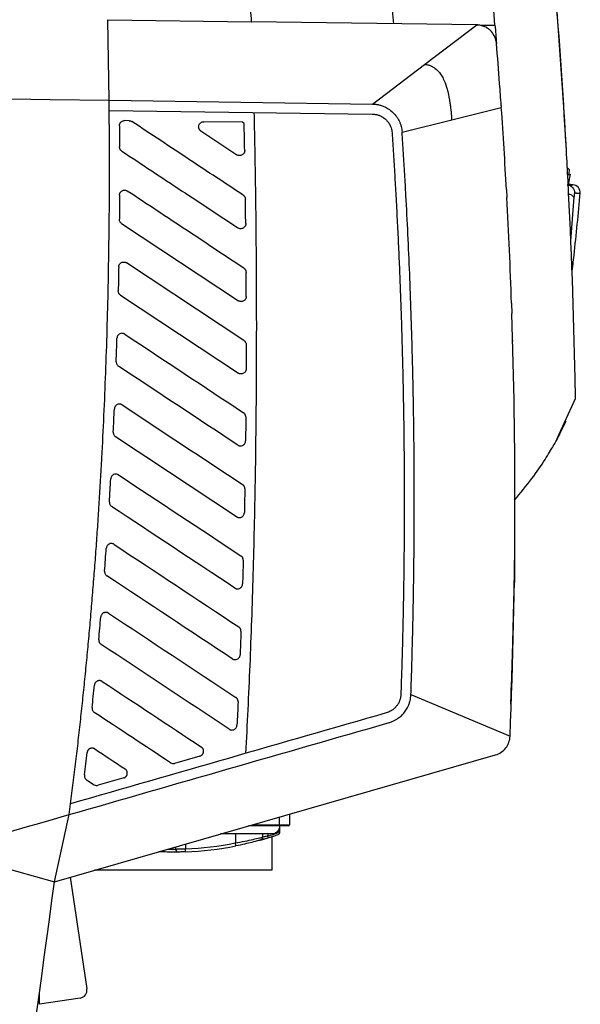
# Model space of a CAD drawing. Header units: millimetres. Extents: x 156922 to 157823, y 112322 to 113312.
# Tile 54 of 123: x 157277 to 157333, y 112747 to 112845. Entities that reach past the tile are written whole.
import ezdxf

# ---------------------------------------------------------------- set-up
doc = ezdxf.new("R2010")
doc.units = ezdxf.units.MM

msp = doc.modelspace()

# ---------------------------------------------------------------- linework, layer by layer
at = {"color": 7, "linetype": 'Continuous', "lineweight": 25}
for p, q in [((157286.242, 112837.003), (157286.1, 112845.006)), ((157286.1, 112845.006), (157300.391, 112844.802)), ((157322.758, 112844.484), (157300.391, 112844.802)), ((157317.578, 112840.558), (157322.758, 112844.484)), ((157312.398, 112836.631), (157317.578, 112840.558)), ((157286.253, 112836.002), (157286.242, 112837.003)), ((157286.242, 112837.003), (157312.398, 112836.631)), ((157320.278, 112835.052), (157325.205, 112836.274)), ((157286.253, 112836.002), (157312.383, 112835.631)), ((157288.234, 112834.974), (157287.772, 112834.981)), ((157299.495, 112834.814), (157295.643, 112834.869)), ((157299.656, 112834.707), (157299.495, 112834.814)), ((157315.348, 112833.83), (157320.278, 112835.052)), ((157295.36, 112833.952), (157298.933, 112831.589)), ((157331.666, 112832.077), (157331.636, 112832.622)), ((157331.934, 112830.117), (157331.763, 112830.307)), ((157331.871, 112828.65), (157332.092, 112829.678)), ((157331.901, 112829.627), (157332.067, 112829.583)), ((157332.319, 112828.613), (157331.829, 112828.659)), ((157325.713, 112828.128), (157325.755, 112827.351)), ((157332.42, 112827.372), (157332.092, 112823.057)), ((157287.481, 112824.776), (157299.086, 112817.1)), ((157299.64, 112813.136), (157287.97, 112820.856)), ((157287.371, 112817.655), (157299.081, 112809.909)), ((157326.219, 112816.86), (157326.254, 112815.834)), ((157326.372, 112813.109), (157326.245, 112813.109)), ((157332.539, 112809.391), (157332.531, 112809.735)), ((157330.749, 112803.402), (157332.578, 112807.373)), ((157332.578, 112807.373), (157332.578, 112807.373)), ((157326.493, 112789.205), (157326.488, 112788.915)), ((157326.5, 112789.114), (157326.492, 112789.114)), ((157316.223, 112777.976), (157326.073, 112773.834)), ((157280.81, 112759.393), (157324.627, 112771.994)), ((157295.269, 112771.876), (157292.743, 112771.149)), ((157284.005, 112769.525), (157284.749, 112769.033)), ((157287.689, 112769.696), (157285.163, 112768.969)), ((157282.275, 112766.058), (157282.416, 112767.139)), ((157280.81, 112759.393), (157282.275, 112766.058)), ((157303.158, 112765.038), (157303.158, 112765.82)), ((157304.158, 112766.108), (157304.158, 112765.038)), ((157303.158, 112764.938), (157300.092, 112764.938)), ((157300.44, 112765.038), (157303.158, 112765.038)), ((157303.158, 112764.938), (157303.158, 112765.038)), ((157303.158, 112765.038), (157304.158, 112765.038)), ((157304.058, 112764.938), (157303.158, 112764.938)), ((157303.216, 112764.284), (157303.216, 112764.938)), ((157298.784, 112764.138), (157298.784, 112763.245)), ((157301.49, 112764.138), (157301.49, 112763.82)), ((157302.008, 112764.138), (157302.008, 112763.968)), ((157302.408, 112763.871), (157302.408, 112760.536)), ((157303.121, 112764.284), (157303.121, 112764.576)), ((157303.121, 112764.284), (157303.216, 112764.284)), ((157293.832, 112763.138), (157293.832, 112762.662)), ((157298.842, 112762.95), (157298.784, 112763.245)), ((157300.92, 112763.433), (157300.92, 112763.434)), ((157300.92, 112763.433), (157300.92, 112763.433)), ((157269.728, 112762.449), (157280.81, 112759.393)), ((157292.833, 112762.851), (157292.833, 112762.643)), ((157293.843, 112762.363), (157293.832, 112762.662)), ((157302.408, 112760.536), (157284.786, 112760.536)), ((157282.384, 112759.846), (157284.036, 112748.75)), ((157279.334, 112747.241), (157279.334, 112748.413)), ((157283.363, 112747.841), (157279.334, 112747.241))]:
    msp.add_line(p, q, dxfattribs=at)
at = {"color": 7, "linetype": 'Continuous', "lineweight": 25, "flags": 128}
for points in [[(157274.562, 112837.169), (157280.402, 112837.086), (157286.242, 112837.003)], [(157303.121, 112764.284), (157303.128, 112764.25), (157303.131, 112764.218), (157303.131, 112764.187), (157303.127, 112764.16), (157303.12, 112764.136), (157303.11, 112764.117), (157303.097, 112764.103), (157303.081, 112764.094)]]:
    msp.add_lwpolyline(points, dxfattribs=at)
at = {"color": 7, "linetype": 'Continuous', "lineweight": 25}
for centre, radius, start, end in [((157332.248, 112827.817), 0.8, 354.62947, 84.72523), ((157331.9, 112827.031), 0.622, 33.2472, 90.5125), ((157302.408, 112764.938), 0.8, 314.30803, 359.99907), ((157304.058, 112765.038), 0.1, 270, 0), ((157292.596, 112794.521), 32.182, 286.6066, 289.01479), ((157292.701, 112794.521), 31.982, 286.91058, 289.01479), ((157303.016, 112764.284), 0.2, 289.01479, 0), ((157292.596, 112794.521), 31.882, 272.22141, 281.19144), ((157292.596, 112794.521), 32.182, 272.22141, 281.19144), ((157301.193, 112763.816), 0.297, 285.91074, 0.71984), ((157293.133, 112762.643), 0.3, 179.97518, 270.93715), ((157283.245, 112748.632), 0.8, 278.4678, 8.4678)]:
    msp.add_arc(centre, radius, start, end, dxfattribs=at)
for points, knots in [([(157300.391, 112844.802), (157300.34, 112845.619), (157300.241, 112847.236), (157300.08, 112849.633), (157299.915, 112851.976), (157299.744, 112854.265), (157299.569, 112856.5), (157299.39, 112858.681), (157299.208, 112860.808), (157299.023, 112862.882), (157298.837, 112864.901), (157298.649, 112866.866), (157298.46, 112868.778), (157298.27, 112870.636), (157298.08, 112872.44), (157297.891, 112874.191), (157297.703, 112875.888), (157297.517, 112877.531), (157297.332, 112879.12), (157297.149, 112880.656), (157296.97, 112882.138), (157296.793, 112883.567), (157296.62, 112884.943), (157296.45, 112886.265), (157296.285, 112887.533), (157296.124, 112888.749), (157295.968, 112889.911), (157295.817, 112891.019), (157295.672, 112892.075), (157295.532, 112893.077), (157295.398, 112894.026), (157295.27, 112894.922), (157295.149, 112895.765), (157295.034, 112896.554), (157294.926, 112897.291), (157294.825, 112897.975), (157294.76, 112898.413), (157294.729, 112898.623)], [0, 0, 0, 0, 0.045365, 0.089743, 0.133132, 0.175533, 0.216947, 0.257372, 0.29681, 0.335259, 0.372721, 0.409195, 0.444682, 0.47918, 0.512691, 0.545214, 0.576749, 0.607297, 0.636856, 0.665428, 0.693012, 0.719608, 0.745216, 0.769837, 0.793469, 0.816114, 0.83777, 0.858439, 0.87812, 0.896813, 0.914518, 0.931235, 0.946964, 0.961705, 0.975458, 0.988223, 1, 1, 1, 1]), ([(157331.636, 112832.622), (157331.324, 112837.837), (157330.93, 112844.439), (157330.274, 112851.02), (157330.135, 112852.404)], [0, 0, 0, 0, 0.789708, 1, 1, 1, 1]), ([(157324.724, 112842.648), (157324.72, 112842.689), (157324.711, 112842.771), (157324.689, 112842.894), (157324.659, 112843.017), (157324.62, 112843.138), (157324.564, 112843.285), (157324.428, 112843.566), (157324.226, 112843.833), (157323.96, 112844.068), (157323.777, 112844.196), (157323.569, 112844.304), (157323.376, 112844.38), (157323.174, 112844.436), (157322.967, 112844.474), (157322.828, 112844.481), (157322.758, 112844.484)], [0, 0, 0, 0, 0.0443772, 0.0887692, 0.1331881, 0.1776346, 0.2221008, 0.2959955, 0.4991926, 0.5560466, 0.6541059, 0.722558, 0.7909921, 0.861014, 0.9306341, 1, 1, 1, 1]), ([(157317.578, 112840.558), (157317.604, 112840.557), (157317.699, 112840.554), (157317.84, 112840.535), (157317.997, 112840.496), (157318.173, 112840.436), (157318.383, 112840.337), (157318.767, 112840.08), (157319.141, 112839.675), (157319.512, 112839.035), (157319.724, 112838.452), (157319.944, 112837.649), (157320.065, 112836.977), (157320.158, 112836.311), (157320.206, 112835.895), (157320.247, 112835.475), (157320.268, 112835.193), (157320.278, 112835.052)], [0, 0, 0, 0, 0.011469, 0.041933, 0.06274, 0.082845, 0.123702, 0.164565, 0.287628, 0.366895, 0.501449, 0.571908, 0.750532, 0.812952, 0.875394, 0.937734, 1, 1, 1, 1]), ([(157312.398, 112836.631), (157312.452, 112836.629), (157312.561, 112836.626), (157312.723, 112836.61), (157312.885, 112836.585), (157313.045, 112836.552), (157313.203, 112836.51), (157313.369, 112836.457), (157313.588, 112836.371), (157313.921, 112836.204), (157314.335, 112835.911), (157314.684, 112835.543), (157314.909, 112835.215), (157315.053, 112834.953), (157315.166, 112834.695), (157315.257, 112834.413), (157315.321, 112834.125), (157315.339, 112833.928), (157315.348, 112833.83)], [0, 0, 0, 0, 0.036552, 0.073106, 0.109669, 0.146244, 0.18283, 0.219424, 0.263353, 0.341109, 0.469036, 0.601344, 0.679295, 0.735762, 0.801882, 0.867973, 0.934009, 1, 1, 1, 1]), ([(157325.193, 112836.449), (157325.195, 112836.42), (157325.199, 112836.362), (157325.203, 112836.303), (157325.205, 112836.274)], [0, 0, 0, 0, 0.4957898, 1, 1, 1, 1]), ([(157282.416, 112767.139), (157282.505, 112767.835), (157282.684, 112769.23), (157282.938, 112771.326), (157283.184, 112773.431), (157283.421, 112775.544), (157283.648, 112777.664), (157283.866, 112779.792), (157284.074, 112781.928), (157284.273, 112784.071), (157284.462, 112786.223), (157284.642, 112788.382), (157284.813, 112790.549), (157284.974, 112792.724), (157285.126, 112794.906), (157285.268, 112797.097), (157285.401, 112799.295), (157285.562, 112802.162), (157285.738, 112805.707), (157285.912, 112809.939), (157286.054, 112814.203), (157286.161, 112818.5), (157286.236, 112822.829), (157286.276, 112827.191), (157286.286, 112831.586), (157286.264, 112834.527), (157286.253, 112836.002)], [0, 0, 0, 0, 0.030506, 0.061107, 0.091805, 0.122599, 0.153491, 0.184481, 0.21557, 0.246758, 0.278047, 0.309437, 0.340929, 0.372523, 0.404219, 0.43602, 0.467925, 0.499934, 0.560836, 0.622189, 0.683997, 0.746264, 0.808994, 0.872191, 0.935858, 1, 1, 1, 1]), ([(157300.633, 112835.798), (157300.655, 112834.738), (157300.7, 112832.616), (157300.754, 112829.433), (157300.798, 112826.249), (157300.831, 112823.063), (157300.865, 112818.262), (157300.874, 112811.893), (157300.826, 112805.004), (157300.745, 112799.231), (157300.652, 112794.551), (157300.534, 112789.938), (157300.39, 112785.392), (157300.22, 112780.914), (157300.026, 112776.503), (157299.874, 112773.585), (157299.798, 112772.137)], [0, 0, 0, 0, 0.04997, 0.09996, 0.14997, 0.2, 0.250052, 0.376132, 0.500036, 0.574601, 0.648114, 0.720579, 0.791997, 0.862371, 0.931705, 1, 1, 1, 1]), ([(157312.383, 112835.631), (157312.433, 112835.629), (157312.533, 112835.626), (157312.68, 112835.607), (157312.825, 112835.578), (157312.968, 112835.538), (157313.175, 112835.464), (157313.436, 112835.331), (157313.726, 112835.106), (157313.973, 112834.83), (157314.145, 112834.543), (157314.256, 112834.269), (157314.324, 112834.02), (157314.342, 112833.849), (157314.351, 112833.764)], [0, 0, 0, 0, 0.050286, 0.100065, 0.149609, 0.199188, 0.249077, 0.370946, 0.492834, 0.616712, 0.741327, 0.828036, 0.913783, 1, 1, 1, 1]), ([(157287.265, 112834.477), (157287.266, 112834.5), (157287.268, 112834.544), (157287.281, 112834.61), (157287.307, 112834.683), (157287.349, 112834.76), (157287.412, 112834.836), (157287.488, 112834.899), (157287.576, 112834.945), (157287.672, 112834.976), (157287.739, 112834.979), (157287.772, 112834.981)], [0, 0, 0, 0, 0.083777, 0.167644, 0.253186, 0.374724, 0.499974, 0.622357, 0.746847, 0.873003, 1, 1, 1, 1]), ([(157288.234, 112834.974), (157288.258, 112834.973), (157288.305, 112834.97), (157288.375, 112834.954), (157288.441, 112834.929), (157288.482, 112834.904), (157288.503, 112834.891)], [0, 0, 0, 0, 0.2526531, 0.5000592, 0.7474352, 1, 1, 1, 1]), ([(157299.56, 112827.577), (157297.783, 112828.752), (157294.098, 112831.19), (157290.412, 112833.628), (157288.503, 112834.891)], [0, 0, 0, 0, 0.48195, 1, 1, 1, 1]), ([(157295.36, 112833.952), (157295.346, 112833.962), (157295.317, 112833.982), (157295.277, 112834.019), (157295.236, 112834.066), (157295.197, 112834.127), (157295.153, 112834.224), (157295.127, 112834.358), (157295.151, 112834.519), (157295.222, 112834.665), (157295.338, 112834.779), (157295.482, 112834.857), (157295.59, 112834.865), (157295.643, 112834.869)], [0, 0, 0, 0, 0.041381, 0.083051, 0.125548, 0.187785, 0.250777, 0.375372, 0.500325, 0.624507, 0.750099, 0.874682, 1, 1, 1, 1]), ([(157314.351, 112833.764), (157314.396, 112833.071), (157314.487, 112831.685), (157314.613, 112829.605), (157314.691, 112828.218), (157314.73, 112827.525)], [0, 0, 0, 0, 0.333335, 0.666667, 1, 1, 1, 1]), ([(157315.728, 112827.58), (157315.689, 112828.274), (157315.611, 112829.664), (157315.485, 112831.747), (157315.394, 112833.136), (157315.349, 112833.83)], [0, 0, 0, 0, 0.333344, 0.666676, 1, 1, 1, 1]), ([(157287.501, 112831.957), (157287.484, 112831.969), (157287.451, 112831.993), (157287.407, 112832.036), (157287.368, 112832.084), (157287.325, 112832.153), (157287.285, 112832.25), (157287.279, 112832.331), (157287.276, 112832.373)], [0, 0, 0, 0, 0.125164, 0.249019, 0.373484, 0.500454, 0.750053, 1, 1, 1, 1]), ([(157287.501, 112831.957), (157289.482, 112830.647), (157293.327, 112828.103), (157297.172, 112825.559), (157299.036, 112824.326)], [0, 0, 0, 0, 0.515258, 1, 1, 1, 1]), ([(157299.709, 112832.015), (157299.709, 112831.992), (157299.71, 112831.946), (157299.698, 112831.879), (157299.676, 112831.813), (157299.634, 112831.733), (157299.561, 112831.644), (157299.45, 112831.566), (157299.324, 112831.514), (157299.189, 112831.498), (157299.051, 112831.517), (157298.972, 112831.565), (157298.933, 112831.589)], [0, 0, 0, 0, 0.06348, 0.125814, 0.188566, 0.253268, 0.37495, 0.500372, 0.625294, 0.747419, 0.874269, 1, 1, 1, 1]), ([(157332.067, 112829.583), (157332.044, 112829.587), (157332.021, 112829.591), (157331.814, 112829.596), (157331.8, 112829.597)], [0, 0, 0, 0, 0.936156, 1, 1, 1, 1]), ([(157331.756, 112828.61), (157331.959, 112828.591), (157332.154, 112828.491), (157332.42, 112828.181), (157332.491, 112827.974), (157332.48, 112827.77)], [0, 0, 0, 0, 0.5, 0.5, 1, 1, 1, 1]), ([(157331.85, 112828.61), (157331.983, 112828.611), (157332.252, 112828.613), (157332.298, 112828.613), (157332.321, 112828.613)], [0, 0, 0, 0, 0.4959583, 1, 1, 1, 1]), ([(157287.273, 112827.576), (157287.274, 112827.599), (157287.276, 112827.645), (157287.29, 112827.712), (157287.313, 112827.775), (157287.355, 112827.854), (157287.426, 112827.941), (157287.535, 112828.019), (157287.661, 112828.069), (157287.782, 112828.078), (157287.885, 112828.063), (157287.971, 112828.036), (157288.023, 112828.006), (157288.049, 112827.991)], [0, 0, 0, 0, 0.064364, 0.127063, 0.189302, 0.252312, 0.374828, 0.499972, 0.625123, 0.749248, 0.832727, 0.915471, 1, 1, 1, 1]), ([(157299.627, 112820.326), (157297.745, 112821.572), (157293.886, 112824.127), (157290.026, 112826.682), (157288.049, 112827.991)], [0, 0, 0, 0, 0.487691, 1, 1, 1, 1]), ([(157299.56, 112827.577), (157299.576, 112827.566), (157299.609, 112827.542), (157299.653, 112827.5), (157299.691, 112827.452), (157299.734, 112827.384), (157299.774, 112827.288), (157299.781, 112827.207), (157299.784, 112827.167)], [0, 0, 0, 0, 0.1251535, 0.2490293, 0.3735096, 0.5004498, 0.7500498, 1, 1, 1, 1]), ([(157314.73, 112827.525), (157314.772, 112826.732), (157314.857, 112825.145), (157314.972, 112822.765), (157315.076, 112820.384), (157315.171, 112818.002), (157315.226, 112816.414), (157315.253, 112815.62)], [0, 0, 0, 0, 0.2, 0.399997, 0.599993, 0.799993, 1, 1, 1, 1]), ([(157316.558, 112796.262), (157316.559, 112797.002), (157316.56, 112798.485), (157316.55, 112800.712), (157316.531, 112802.944), (157316.503, 112805.182), (157316.466, 112807.425), (157316.42, 112809.674), (157316.351, 112812.489), (157316.25, 112815.862), (157316.104, 112819.785), (157315.934, 112823.689), (157315.797, 112826.285), (157315.728, 112827.58)], [0, 0, 0, 0, 0.070896, 0.141967, 0.213215, 0.284641, 0.356245, 0.42803, 0.499996, 0.625848, 0.751129, 0.875844, 1, 1, 1, 1]), ([(157332.232, 112819.859), (157332.298, 112820.442), (157332.6, 112823.088), (157332.853, 112825.744), (157333.051, 112827.815)], [0, 0, 0, 0, 0.220358, 1, 1, 1, 1]), ([(157332.48, 112827.77), (157332.478, 112827.769), (157332.474, 112827.768), (157332.468, 112827.755), (157332.463, 112827.735), (157332.457, 112827.706), (157332.447, 112827.651), (157332.435, 112827.545), (157332.425, 112827.431), (157332.42, 112827.372)], [0, 0, 0, 0, 0.108207, 0.210995, 0.309737, 0.405983, 0.501403, 0.740869, 1, 1, 1, 1]), ([(157333.044, 112827.742), (157333.043, 112827.742), (157333.042, 112827.742), (157333.029, 112827.743), (157333.007, 112827.744), (157332.975, 112827.745), (157332.933, 112827.748), (157332.882, 112827.75), (157332.821, 112827.753), (157332.751, 112827.757), (157332.67, 112827.761), (157332.58, 112827.765), (157332.513, 112827.768), (157332.48, 112827.77)], [0, 0, 0, 0, 0.082446, 0.166585, 0.25241, 0.339918, 0.429119, 0.520017, 0.612614, 0.706911, 0.802908, 0.900605, 1, 1, 1, 1]), ([(157287.481, 112824.776), (157287.464, 112824.788), (157287.43, 112824.812), (157287.386, 112824.856), (157287.347, 112824.905), (157287.304, 112824.975), (157287.264, 112825.073), (157287.259, 112825.156), (157287.257, 112825.198)], [0, 0, 0, 0, 0.125183, 0.249012, 0.37346, 0.500467, 0.750074, 1, 1, 1, 1]), ([(157299.812, 112824.749), (157299.813, 112824.726), (157299.813, 112824.68), (157299.801, 112824.613), (157299.778, 112824.548), (157299.736, 112824.468), (157299.663, 112824.38), (157299.552, 112824.302), (157299.426, 112824.251), (157299.291, 112824.236), (157299.154, 112824.255), (157299.076, 112824.303), (157299.036, 112824.326)], [0, 0, 0, 0, 0.063451, 0.12577, 0.188512, 0.253202, 0.374889, 0.500327, 0.62527, 0.747449, 0.874312, 1, 1, 1, 1]), ([(157287.194, 112820.448), (157287.194, 112820.47), (157287.195, 112820.514), (157287.209, 112820.58), (157287.233, 112820.643), (157287.276, 112820.722), (157287.349, 112820.808), (157287.46, 112820.885), (157287.584, 112820.934), (157287.717, 112820.945), (157287.851, 112820.923), (157287.93, 112820.879), (157287.97, 112820.856)], [0, 0, 0, 0, 0.062361, 0.124163, 0.186929, 0.252113, 0.375532, 0.501396, 0.625439, 0.747122, 0.872117, 1, 1, 1, 1]), ([(157299.627, 112820.326), (157299.644, 112820.314), (157299.677, 112820.29), (157299.721, 112820.248), (157299.759, 112820.2), (157299.802, 112820.13), (157299.842, 112820.034), (157299.848, 112819.952), (157299.851, 112819.912)], [0, 0, 0, 0, 0.124905, 0.248619, 0.373067, 0.50014, 0.749968, 1, 1, 1, 1]), ([(157287.371, 112817.655), (157287.354, 112817.667), (157287.32, 112817.691), (157287.275, 112817.736), (157287.236, 112817.785), (157287.193, 112817.857), (157287.153, 112817.957), (157287.149, 112818.041), (157287.147, 112818.083)], [0, 0, 0, 0, 0.125239, 0.249098, 0.373599, 0.500736, 0.750444, 1, 1, 1, 1]), ([(157299.862, 112817.518), (157299.862, 112817.496), (157299.862, 112817.451), (157299.849, 112817.385), (157299.826, 112817.32), (157299.783, 112817.24), (157299.711, 112817.152), (157299.601, 112817.074), (157299.475, 112817.023), (157299.341, 112817.01), (157299.206, 112817.032), (157299.126, 112817.077), (157299.086, 112817.1)], [0, 0, 0, 0, 0.062398, 0.124197, 0.186956, 0.252163, 0.375551, 0.501418, 0.625453, 0.747077, 0.872074, 1, 1, 1, 1]), ([(157315.253, 112815.62), (157315.279, 112814.814), (157315.33, 112813.202), (157315.394, 112810.783), (157315.448, 112808.363), (157315.492, 112805.944), (157315.525, 112803.524), (157315.547, 112801.104), (157315.559, 112798.684), (157315.558, 112797.07), (157315.558, 112796.263)], [0, 0, 0, 0, 0.124998, 0.249992, 0.374985, 0.499977, 0.624973, 0.749973, 0.874982, 1, 1, 1, 1]), ([(157287.799, 112813.775), (157287.786, 112813.783), (157287.745, 112813.809), (157287.65, 112813.847), (157287.49, 112813.869), (157287.309, 112813.823), (157287.166, 112813.718), (157287.081, 112813.603), (157287.034, 112813.485), (157287.027, 112813.408), (157287.024, 112813.373)], [0, 0, 0, 0, 0.045429, 0.137542, 0.286493, 0.498617, 0.647288, 0.782096, 0.899787, 1, 1, 1, 1]), ([(157286.947, 112811.028), (157286.96, 112811.421), (157286.987, 112812.203), (157287.012, 112812.984), (157287.024, 112813.373)], [0, 0, 0, 0, 0.5023669, 1, 1, 1, 1]), ([(157299.64, 112813.136), (157299.657, 112813.124), (157299.691, 112813.1), (157299.735, 112813.057), (157299.773, 112813.009), (157299.817, 112812.939), (157299.856, 112812.842), (157299.862, 112812.759), (157299.865, 112812.718)], [0, 0, 0, 0, 0.12517, 0.249013, 0.373471, 0.500459, 0.750063, 1, 1, 1, 1]), ([(157299.865, 112812.718), (157299.864, 112812.319), (157299.862, 112811.521), (157299.858, 112810.723), (157299.857, 112810.324)], [0, 0, 0, 0, 0.499825, 1, 1, 1, 1]), ([(157286.947, 112811.028), (157286.947, 112811.022), (157286.946, 112810.978), (157286.956, 112810.894), (157286.997, 112810.781), (157287.067, 112810.674), (157287.136, 112810.621), (157287.171, 112810.594)], [0, 0, 0, 0, 0.037569, 0.259111, 0.493353, 0.740313, 1, 1, 1, 1]), ([(157299.857, 112810.324), (157299.856, 112810.301), (157299.854, 112810.255), (157299.84, 112810.188), (157299.817, 112810.125), (157299.776, 112810.046), (157299.705, 112809.959), (157299.594, 112809.882), (157299.468, 112809.833), (157299.335, 112809.82), (157299.2, 112809.842), (157299.121, 112809.887), (157299.081, 112809.909)], [0, 0, 0, 0, 0.064784, 0.127677, 0.189873, 0.252604, 0.374377, 0.50031, 0.625718, 0.747904, 0.872209, 1, 1, 1, 1]), ([(157332.578, 112807.373), (157332.578, 112807.373), (157332.575, 112807.558), (157332.562, 112808.255), (157332.552, 112808.768), (157332.539, 112809.373)], [0, 0, 0, 0, 0.5, 0.5, 1, 1, 1, 1]), ([(157286.654, 112804.035), (157286.673, 112804.426), (157286.71, 112805.201), (157286.745, 112805.975), (157286.762, 112806.359)], [0, 0, 0, 0, 0.504658, 1, 1, 1, 1]), ([(157287.537, 112806.754), (157287.521, 112806.764), (157287.477, 112806.792), (157287.379, 112806.829), (157287.222, 112806.847), (157287.047, 112806.802), (157286.906, 112806.7), (157286.821, 112806.586), (157286.774, 112806.47), (157286.766, 112806.394), (157286.762, 112806.359)], [0, 0, 0, 0, 0.053612, 0.149525, 0.296416, 0.498748, 0.648441, 0.78345, 0.900687, 1, 1, 1, 1]), ([(157299.823, 112805.548), (157299.822, 112805.57), (157299.821, 112805.614), (157299.808, 112805.68), (157299.786, 112805.746), (157299.754, 112805.81), (157299.712, 112805.87), (157299.66, 112805.925), (157299.619, 112805.955), (157299.598, 112805.97)], [0, 0, 0, 0, 0.131069, 0.26606, 0.404978, 0.547827, 0.694612, 0.845335, 1, 1, 1, 1]), ([(157299.823, 112805.548), (157299.818, 112805.132), (157299.811, 112804.338), (157299.801, 112803.545), (157299.796, 112803.166)], [0, 0, 0, 0, 0.523693, 1, 1, 1, 1]), ([(157330.804, 112803.52), (157330.809, 112803.529), (157330.971, 112803.817), (157331.296, 112804.453), (157331.627, 112805.116), (157331.634, 112805.121), (157331.637, 112805.123)], [0, 0, 0, 0, 0.0071521, 0.2204248, 0.6446479, 1, 1, 1, 1]), ([(157286.654, 112804.035), (157286.654, 112804.026), (157286.652, 112803.98), (157286.663, 112803.894), (157286.704, 112803.781), (157286.774, 112803.674), (157286.843, 112803.621), (157286.878, 112803.594)], [0, 0, 0, 0, 0.050204, 0.26798, 0.498862, 0.742866, 1, 1, 1, 1]), ([(157299.02, 112802.756), (157299.035, 112802.746), (157299.069, 112802.725), (157299.131, 112802.699), (157299.208, 112802.678), (157299.33, 112802.667), (157299.482, 112802.697), (157299.632, 112802.79), (157299.73, 112802.912), (157299.786, 112803.04), (157299.793, 112803.126), (157299.796, 112803.166)], [0, 0, 0, 0, 0.049782, 0.11222, 0.187302, 0.275014, 0.45254, 0.613837, 0.758865, 0.887593, 1, 1, 1, 1]), ([(157326.512, 112797.3), (157327.106, 112798.009), (157328.223, 112799.343), (157329.541, 112801.282), (157330.411, 112802.725), (157330.871, 112803.554), (157331.044, 112803.873), (157331.041, 112803.86), (157331.04, 112803.854)], [0, 0, 0, 0, 0.2231842, 0.4193603, 0.5841765, 0.7379588, 0.8971737, 1, 1, 1, 1]), ([(157286.269, 112797.103), (157286.293, 112797.491), (157286.341, 112798.259), (157286.386, 112799.027), (157286.408, 112799.407)], [0, 0, 0, 0, 0.50556, 1, 1, 1, 1]), ([(157287.183, 112799.795), (157287.171, 112799.802), (157287.133, 112799.826), (157287.042, 112799.865), (157286.882, 112799.89), (157286.7, 112799.847), (157286.556, 112799.744), (157286.47, 112799.632), (157286.421, 112799.517), (157286.412, 112799.442), (157286.408, 112799.407)], [0, 0, 0, 0, 0.040112, 0.129977, 0.280338, 0.498561, 0.647238, 0.782001, 0.899701, 1, 1, 1, 1]), ([(157299.724, 112798.415), (157299.723, 112798.437), (157299.722, 112798.482), (157299.71, 112798.549), (157299.688, 112798.615), (157299.656, 112798.679), (157299.614, 112798.74), (157299.562, 112798.796), (157299.521, 112798.826), (157299.5, 112798.842)], [0, 0, 0, 0, 0.130668, 0.265392, 0.404177, 0.547027, 0.693945, 0.844935, 1, 1, 1, 1]), ([(157299.724, 112798.415), (157299.716, 112797.969), (157299.702, 112797.179), (157299.685, 112796.39), (157299.678, 112796.047)], [0, 0, 0, 0, 0.565314, 1, 1, 1, 1]), ([(157286.269, 112797.103), (157286.268, 112797.092), (157286.266, 112797.044), (157286.277, 112796.956), (157286.318, 112796.843), (157286.388, 112796.736), (157286.457, 112796.682), (157286.492, 112796.655)], [0, 0, 0, 0, 0.062822, 0.276879, 0.504421, 0.745459, 1, 1, 1, 1]), ([(157315.558, 112796.263), (157315.556, 112795.503), (157315.551, 112793.981), (157315.532, 112791.7), (157315.505, 112789.418), (157315.467, 112787.136), (157315.421, 112784.855), (157315.365, 112782.573), (157315.3, 112780.292), (157315.249, 112778.771), (157315.224, 112778.011)], [0, 0, 0, 0, 0.124992, 0.249982, 0.374972, 0.499965, 0.624962, 0.749965, 0.874977, 1, 1, 1, 1]), ([(157316.223, 112777.976), (157316.249, 112778.738), (157316.3, 112780.261), (157316.365, 112782.547), (157316.421, 112784.832), (157316.467, 112787.118), (157316.504, 112789.404), (157316.532, 112791.689), (157316.551, 112793.976), (157316.556, 112795.5), (157316.558, 112796.262)], [0, 0, 0, 0, 0.125015, 0.250021, 0.375021, 0.500017, 0.62501, 0.750004, 0.875, 1, 1, 1, 1]), ([(157298.902, 112795.64), (157298.921, 112795.628), (157298.959, 112795.605), (157299.021, 112795.581), (157299.086, 112795.564), (157299.152, 112795.556), (157299.218, 112795.557), (157299.284, 112795.567), (157299.349, 112795.585), (157299.429, 112795.621), (157299.52, 112795.684), (157299.605, 112795.787), (157299.664, 112795.91), (157299.673, 112796.001), (157299.678, 112796.047)], [0, 0, 0, 0, 0.062446, 0.124895, 0.187347, 0.249801, 0.312258, 0.374718, 0.437181, 0.499647, 0.621454, 0.745435, 0.87161, 1, 1, 1, 1]), ([(157285.79, 112790.234), (157285.819, 112790.618), (157285.877, 112791.378), (157285.933, 112792.14), (157285.96, 112792.517)], [0, 0, 0, 0, 0.504658, 1, 1, 1, 1]), ([(157286.735, 112792.898), (157286.724, 112792.904), (157286.688, 112792.927), (157286.601, 112792.965), (157286.441, 112792.994), (157286.257, 112792.952), (157286.111, 112792.85), (157286.025, 112792.739), (157285.975, 112792.626), (157285.965, 112792.551), (157285.96, 112792.517)], [0, 0, 0, 0, 0.03491, 0.122529, 0.274229, 0.498492, 0.64709, 0.781817, 0.899567, 1, 1, 1, 1]), ([(157299.565, 112791.322), (157299.565, 112791.344), (157299.564, 112791.389), (157299.552, 112791.456), (157299.531, 112791.523), (157299.499, 112791.588), (157299.456, 112791.65), (157299.404, 112791.706), (157299.362, 112791.737), (157299.341, 112791.752)], [0, 0, 0, 0, 0.130227, 0.264658, 0.403296, 0.546146, 0.693212, 0.844495, 1, 1, 1, 1]), ([(157299.565, 112791.322), (157299.553, 112790.873), (157299.532, 112790.088), (157299.509, 112789.303), (157299.499, 112788.967)], [0, 0, 0, 0, 0.571494, 1, 1, 1, 1]), ([(157326.527, 112791.314), (157326.527, 112791.314), (157326.527, 112791.301), (157326.526, 112791.25), (157326.526, 112791.212), (157326.524, 112791.111), (157326.523, 112791.05), (157326.521, 112790.905), (157326.52, 112790.821), (157326.516, 112790.544), (157326.512, 112790.321), (157326.504, 112789.84), (157326.5, 112789.578), (157326.495, 112789.314)], [0, 0, 0, 0, 0.125, 0.125, 0.25, 0.25, 0.375, 0.375, 0.5, 0.5, 0.75, 0.75, 1, 1, 1, 1]), ([(157326.527, 112791.314), (157326.527, 112791.313), (157326.527, 112791.311), (157326.527, 112791.297), (157326.527, 112791.275), (157326.526, 112791.244), (157326.526, 112791.203), (157326.525, 112791.121), (157326.523, 112790.964), (157326.52, 112790.691), (157326.516, 112790.362), (157326.512, 112790.025), (157326.508, 112789.705), (157326.504, 112789.412), (157326.501, 112789.213), (157326.5, 112789.114)], [0, 0, 0, 0, 0.041121, 0.081911, 0.122538, 0.163173, 0.203987, 0.245147, 0.37066, 0.496298, 0.618666, 0.741136, 0.82767, 0.913421, 1, 1, 1, 1]), ([(157285.79, 112790.234), (157285.789, 112790.22), (157285.787, 112790.17), (157285.798, 112790.079), (157285.838, 112789.967), (157285.908, 112789.859), (157285.977, 112789.806), (157286.013, 112789.778)], [0, 0, 0, 0, 0.0754, 0.285703, 0.509898, 0.747996, 1, 1, 1, 1]), ([(157326.142, 112777.027), (157326.153, 112777.289), (157326.228, 112779.051), (157326.362, 112783.146), (157326.445, 112786.98), (157326.495, 112789.314)], [0, 0, 0, 0, 0.064016, 0.430357, 1, 1, 1, 1]), ([(157298.723, 112788.565), (157298.743, 112788.553), (157298.791, 112788.524), (157298.884, 112788.491), (157299.02, 112788.474), (157299.181, 112788.505), (157299.329, 112788.595), (157299.429, 112788.714), (157299.486, 112788.841), (157299.494, 112788.926), (157299.498, 112788.967)], [0, 0, 0, 0, 0.065922, 0.158302, 0.277068, 0.452403, 0.612393, 0.757006, 0.886214, 1, 1, 1, 1]), ([(157285.216, 112783.427), (157285.251, 112783.806), (157285.32, 112784.559), (157285.385, 112785.314), (157285.418, 112785.689)], [0, 0, 0, 0, 0.502544, 1, 1, 1, 1]), ([(157286.192, 112786.063), (157286.174, 112786.074), (157286.137, 112786.096), (157286.074, 112786.122), (157286.004, 112786.14), (157285.93, 112786.147), (157285.852, 112786.143), (157285.773, 112786.127), (157285.668, 112786.086), (157285.557, 112786.006), (157285.472, 112785.887), (157285.431, 112785.78), (157285.422, 112785.716), (157285.418, 112785.689)], [0, 0, 0, 0, 0.061522, 0.127088, 0.196453, 0.269189, 0.344677, 0.422118, 0.500574, 0.671846, 0.811747, 0.919908, 1, 1, 1, 1]), ([(157299.343, 112784.27), (157299.343, 112784.292), (157299.343, 112784.337), (157299.331, 112784.405), (157299.31, 112784.473), (157299.278, 112784.539), (157299.236, 112784.601), (157299.183, 112784.659), (157299.141, 112784.69), (157299.119, 112784.705)], [0, 0, 0, 0, 0.129747, 0.263857, 0.402336, 0.545186, 0.692412, 0.844015, 1, 1, 1, 1]), ([(157285.216, 112783.427), (157285.215, 112783.411), (157285.211, 112783.345), (157285.231, 112783.225), (157285.304, 112783.074), (157285.393, 112783.002), (157285.439, 112782.964)], [0, 0, 0, 0, 0.088085, 0.367072, 0.671048, 1, 1, 1, 1]), ([(157299.343, 112784.27), (157299.327, 112783.831), (157299.299, 112783.05), (157299.268, 112782.27), (157299.255, 112781.929)], [0, 0, 0, 0, 0.5629861, 1, 1, 1, 1]), ([(157298.479, 112781.532), (157298.498, 112781.52), (157298.545, 112781.492), (157298.638, 112781.459), (157298.775, 112781.441), (157298.936, 112781.472), (157299.083, 112781.56), (157299.183, 112781.677), (157299.241, 112781.803), (157299.25, 112781.889), (157299.255, 112781.929)], [0, 0, 0, 0, 0.063595, 0.156392, 0.278303, 0.452459, 0.611735, 0.756098, 0.885525, 1, 1, 1, 1]), ([(157284.548, 112776.683), (157284.588, 112777.057), (157284.667, 112777.803), (157284.743, 112778.551), (157284.782, 112778.924)], [0, 0, 0, 0, 0.500581, 1, 1, 1, 1]), ([(157285.555, 112779.29), (157285.534, 112779.303), (157285.492, 112779.328), (157285.423, 112779.354), (157285.352, 112779.37), (157285.278, 112779.375), (157285.205, 112779.37), (157285.133, 112779.353), (157285.049, 112779.321), (157284.956, 112779.262), (157284.869, 112779.168), (157284.805, 112779.053), (157284.789, 112778.967), (157284.781, 112778.924)], [0, 0, 0, 0, 0.071364, 0.142731, 0.214099, 0.28547, 0.356843, 0.428218, 0.499596, 0.621299, 0.745255, 0.871482, 1, 1, 1, 1]), ([(157299.054, 112777.262), (157299.054, 112777.284), (157299.055, 112777.33), (157299.043, 112777.398), (157299.023, 112777.467), (157298.991, 112777.534), (157298.948, 112777.597), (157298.895, 112777.655), (157298.852, 112777.687), (157298.831, 112777.702)], [0, 0, 0, 0, 0.1291938, 0.2629361, 0.401231, 0.5440819, 0.6914919, 0.8434638, 1, 1, 1, 1]), ([(157315.224, 112778.011), (157315.222, 112777.968), (157315.217, 112777.882), (157315.201, 112777.755), (157315.177, 112777.63), (157315.145, 112777.507), (157315.086, 112777.329), (157314.983, 112777.101), (157314.812, 112776.843), (157314.602, 112776.613), (157314.385, 112776.44), (157314.175, 112776.314), (157313.982, 112776.223), (157313.846, 112776.18), (157313.778, 112776.158)], [0, 0, 0, 0, 0.051262, 0.102071, 0.152626, 0.203129, 0.253784, 0.376736, 0.499682, 0.622486, 0.745741, 0.830107, 0.914546, 1, 1, 1, 1]), ([(157314.054, 112775.197), (157314.105, 112775.212), (157314.205, 112775.243), (157314.353, 112775.298), (157314.497, 112775.361), (157314.637, 112775.43), (157314.773, 112775.508), (157314.993, 112775.648), (157315.281, 112775.878), (157315.6, 112776.229), (157315.862, 112776.624), (157316.036, 112777.006), (157316.142, 112777.355), (157316.203, 112777.662), (157316.217, 112777.871), (157316.223, 112777.976)], [0, 0, 0, 0, 0.042075, 0.083839, 0.125404, 0.166886, 0.208401, 0.250064, 0.374874, 0.500859, 0.626229, 0.750761, 0.833622, 0.916395, 1, 1, 1, 1]), ([(157284.548, 112776.683), (157284.547, 112776.665), (157284.542, 112776.597), (157284.562, 112776.474), (157284.635, 112776.323), (157284.723, 112776.251), (157284.769, 112776.213)], [0, 0, 0, 0, 0.100564, 0.375008, 0.674826, 1, 1, 1, 1]), ([(157299.055, 112777.262), (157299.036, 112776.874), (157299, 112776.099), (157298.961, 112775.323), (157298.942, 112774.937)], [0, 0, 0, 0, 0.50083, 1, 1, 1, 1]), ([(157298.167, 112774.544), (157298.185, 112774.534), (157298.231, 112774.506), (157298.323, 112774.472), (157298.459, 112774.453), (157298.618, 112774.483), (157298.763, 112774.567), (157298.865, 112774.681), (157298.926, 112774.808), (157298.937, 112774.895), (157298.942, 112774.937)], [0, 0, 0, 0, 0.060195, 0.153444, 0.279635, 0.448893, 0.605575, 0.749662, 0.88114, 1, 1, 1, 1]), ([(157324.627, 112771.994), (157325.028, 112772.11), (157325.393, 112772.351), (157325.907, 112773.005), (157326.056, 112773.417), (157326.073, 112773.834)], [0, 0, 0, 0, 0.5, 0.5, 1, 1, 1, 1]), ([(157284.822, 112772.581), (157284.801, 112772.594), (157284.76, 112772.618), (157284.694, 112772.643), (157284.628, 112772.659), (157284.563, 112772.665), (157284.501, 112772.663), (157284.441, 112772.654), (157284.386, 112772.639), (157284.334, 112772.618), (157284.288, 112772.593), (157284.246, 112772.565), (157284.21, 112772.535), (157284.178, 112772.503), (157284.15, 112772.47), (157284.127, 112772.438), (157284.108, 112772.405), (157284.092, 112772.374), (157284.079, 112772.344), (157284.069, 112772.316), (157284.062, 112772.289), (157284.056, 112772.265), (157284.052, 112772.243), (157284.05, 112772.229), (157284.049, 112772.222)], [0, 0, 0, 0, 0.07129, 0.140122, 0.206495, 0.270409, 0.331863, 0.390857, 0.447391, 0.501464, 0.553076, 0.602226, 0.648916, 0.693143, 0.734909, 0.774212, 0.811053, 0.845432, 0.877349, 0.906803, 0.933795, 0.958325, 0.980393, 1, 1, 1, 1]), ([(157295.269, 112771.876), (157295.292, 112771.883), (157295.338, 112771.898), (157295.401, 112771.933), (157295.459, 112771.976), (157295.51, 112772.027), (157295.553, 112772.084), (157295.587, 112772.147), (157295.612, 112772.214), (157295.628, 112772.284), (157295.633, 112772.355), (157295.628, 112772.426), (157295.613, 112772.495), (157295.589, 112772.562), (157295.555, 112772.624), (157295.513, 112772.681), (157295.464, 112772.732), (157295.426, 112772.759), (157295.407, 112772.773)], [0, 0, 0, 0, 0.063262, 0.126415, 0.189461, 0.252401, 0.315237, 0.37797, 0.440602, 0.503135, 0.56557, 0.627908, 0.690151, 0.752301, 0.81436, 0.876328, 0.938207, 1, 1, 1, 1]), ([(157283.784, 112770.002), (157283.829, 112770.372), (157283.919, 112771.112), (157284.006, 112771.852), (157284.049, 112772.222)], [0, 0, 0, 0, 0.499612, 1, 1, 1, 1]), ([(157283.784, 112770.002), (157283.782, 112769.982), (157283.777, 112769.912), (157283.797, 112769.787), (157283.87, 112769.636), (157283.958, 112769.563), (157284.005, 112769.525)], [0, 0, 0, 0, 0.112959, 0.382164, 0.677854, 1, 1, 1, 1]), ([(157287.689, 112769.696), (157287.712, 112769.703), (157287.758, 112769.718), (157287.821, 112769.753), (157287.878, 112769.796), (157287.929, 112769.846), (157287.972, 112769.904), (157288.007, 112769.966), (157288.032, 112770.033), (157288.048, 112770.103), (157288.053, 112770.174), (157288.048, 112770.245), (157288.033, 112770.315), (157288.009, 112770.381), (157287.976, 112770.444), (157287.933, 112770.501), (157287.884, 112770.552), (157287.846, 112770.58), (157287.827, 112770.593)], [0, 0, 0, 0, 0.063118, 0.126145, 0.189085, 0.251937, 0.314705, 0.377389, 0.439992, 0.502514, 0.564958, 0.627324, 0.689616, 0.751833, 0.813979, 0.876054, 0.938061, 1, 1, 1, 1]), ([(157302.408, 112764.138), (157302.393, 112764.138), (157302.371, 112764.138), (157302.25, 112764.138), (157301.884, 112764.138), (157301.506, 112764.138), (157300.934, 112764.138), (157300.14, 112764.138), (157298.896, 112764.138), (157297.874, 112764.138), (157297.311, 112764.138)], [0, 0, 0, 0, 0.4343992, 0.6637089, 0.7411205, 0.8189092, 0.8524222, 0.878169, 0.9329516, 1, 1, 1, 1]), ([(157301.49, 112763.82), (157301.616, 112763.855), (157301.944, 112763.948), (157301.95, 112763.951), (157301.981, 112763.96), (157301.995, 112763.964)], [0, 0, 0, 0, 0.2530044, 0.6586026, 1, 1, 1, 1]), ([(157301.976, 112763.832), (157301.981, 112763.841), (157302.004, 112763.878), (157302.017, 112763.928), (157302.012, 112763.964), (157302.011, 112763.967)], [0, 0, 0, 0, 0.2275478, 0.9429252, 1, 1, 1, 1]), ([(157301.995, 112763.964), (157301.998, 112763.965), (157302.007, 112763.968), (157302.008, 112763.968), (157302.008, 112763.968)], [0, 0, 0, 0, 0.25896, 1, 1, 1, 1]), ([(157302.961, 112764.37), (157302.947, 112764.353), (157302.874, 112764.269), (157302.684, 112764.171), (157302.505, 112764.15), (157302.408, 112764.138)], [0, 0, 0, 0, 0.101852, 0.511457, 1, 1, 1, 1]), ([(157298.784, 112763.245), (157299.108, 112763.302), (157299.423, 112763.361), (157300.03, 112763.484), (157300.307, 112763.543), (157300.801, 112763.654), (157301.008, 112763.702), (157301.329, 112763.78), (157301.437, 112763.806), (157301.49, 112763.82)], [0, 0, 0, 0, 0.25, 0.25, 0.5, 0.5, 0.75, 0.75, 1, 1, 1, 1]), ([(157301.275, 112763.531), (157301.227, 112763.517), (157301.129, 112763.49), (157300.837, 112763.411), (157300.651, 112763.362), (157300.206, 112763.25), (157299.957, 112763.19), (157299.414, 112763.068), (157299.132, 112763.008), (157298.842, 112762.95)], [0, 0, 0, 0, 0.25, 0.25, 0.5, 0.5, 0.75, 0.75, 1, 1, 1, 1]), ([(157301.776, 112763.675), (157301.768, 112763.673), (157301.746, 112763.667), (157301.772, 112763.673), (157301.399, 112763.566), (157301.275, 112763.531)], [0, 0, 0, 0, 0.245823, 0.748085, 1, 1, 1, 1]), ([(157301.275, 112763.531), (157301.438, 112763.577), (157301.764, 112763.669), (157301.726, 112763.661), (157301.746, 112763.667), (157301.754, 112763.669)], [0, 0, 0, 0, 0.38599, 0.773115, 1, 1, 1, 1]), ([(157293.137, 112762.343), (157293.12, 112762.343), (157293.069, 112762.342), (157292.719, 112762.338), (157292.054, 112762.338), (157291.455, 112762.36), (157291.165, 112762.371)], [0, 0, 0, 0, 0.155196, 0.442168, 0.729433, 1, 1, 1, 1]), ([(157292.105, 112762.641), (157292.216, 112762.64), (157292.54, 112762.636), (157292.768, 112762.642), (157292.816, 112762.643), (157292.833, 112762.643)], [0, 0, 0, 0, 0.252779, 0.737526, 1, 1, 1, 1]), ([(157292.833, 112762.643), (157292.838, 112762.643), (157292.868, 112762.643), (157292.973, 112762.645), (157293.048, 112762.646), (157293.323, 112762.65), (157293.575, 112762.655), (157293.832, 112762.662)], [0, 0, 0, 0, 0.25, 0.25, 0.5, 0.5, 1, 1, 1, 1]), ([(157293.843, 112762.363), (157293.663, 112762.356), (157293.485, 112762.35), (157293.291, 112762.346), (157293.238, 112762.345), (157293.163, 112762.343), (157293.141, 112762.343), (157293.137, 112762.343)], [0, 0, 0, 0, 0.5, 0.5, 0.75, 0.75, 1, 1, 1, 1])]:
    msp.add_open_spline(points, degree=3, knots=knots, dxfattribs=at)
for points in [[(157324.573, 112844.459), (157323.638, 112855.497), (157322.371, 112866.507), (157320.773, 112877.469)], [(157331.669, 112832.044), (157330.813, 112847.241), (157329.394, 112862.408), (157327.343, 112877.49)], [(157314.524, 112844.601), (157313.614, 112855.109), (157312.399, 112865.591), (157310.878, 112876.027)], [(157322.758, 112844.484), (157323.365, 112844.476), (157323.97, 112844.467), (157324.573, 112844.459)], [(157324.573, 112844.459), (157324.624, 112843.855), (157324.674, 112843.251), (157324.723, 112842.647)], [(157325.034, 112838.652), (157324.936, 112839.985), (157324.83, 112841.315), (157324.724, 112842.648)], [(157325.193, 112836.449), (157325.14, 112837.206), (157325.085, 112837.957), (157325.034, 112838.652)], [(157325.713, 112828.128), (157325.564, 112830.845), (157325.394, 112833.56), (157325.205, 112836.274)], [(157287.265, 112834.477), (157287.27, 112833.776), (157287.274, 112833.074), (157287.276, 112832.373)], [(157299.709, 112832.015), (157299.692, 112832.912), (157299.675, 112833.81), (157299.656, 112834.707)], [(157331.831, 112829.044), (157331.784, 112829.951), (157331.728, 112830.997), (157331.669, 112832.044)], [(157331.938, 112830.113), (157331.926, 112829.951), (157331.914, 112829.789), (157331.901, 112829.627)], [(157332.539, 112809.373), (157332.402, 112815.933), (157332.168, 112822.491), (157331.831, 112829.044)], [(157287.273, 112827.576), (157287.269, 112826.784), (157287.264, 112825.991), (157287.257, 112825.198)], [(157299.812, 112824.749), (157299.804, 112825.555), (157299.794, 112826.361), (157299.784, 112827.167)], [(157326.219, 112816.86), (157326.097, 112820.358), (157325.943, 112823.855), (157325.755, 112827.351)], [(157287.194, 112820.448), (157287.18, 112819.66), (157287.164, 112818.871), (157287.147, 112818.083)], [(157299.862, 112817.518), (157299.859, 112818.316), (157299.856, 112819.114), (157299.851, 112819.912)], [(157326.558, 112796.243), (157326.57, 112802.774), (157326.469, 112809.306), (157326.254, 112815.834)], [(157287.799, 112813.775), (157291.732, 112811.173), (157295.665, 112808.572), (157299.598, 112805.97)], [(157299.02, 112802.756), (157295.07, 112805.368), (157291.12, 112807.981), (157287.171, 112810.594)], [(157287.537, 112806.754), (157291.525, 112804.117), (157295.512, 112801.479), (157299.5, 112798.841)], [(157298.902, 112795.64), (157294.894, 112798.291), (157290.886, 112800.943), (157286.878, 112803.594)], [(157287.183, 112799.795), (157291.235, 112797.114), (157295.288, 112794.433), (157299.341, 112791.752)], [(157298.723, 112788.565), (157294.646, 112791.261), (157290.569, 112793.958), (157286.492, 112796.655)], [(157326.073, 112773.834), (157326.382, 112781.299), (157326.544, 112788.771), (157326.558, 112796.243)], [(157286.735, 112792.898), (157290.863, 112790.167), (157294.991, 112787.436), (157299.119, 112784.705)], [(157298.479, 112781.532), (157294.323, 112784.281), (157290.168, 112787.03), (157286.013, 112789.778)], [(157286.192, 112786.063), (157290.405, 112783.276), (157294.618, 112780.489), (157298.831, 112777.702)], [(157298.167, 112774.544), (157293.924, 112777.351), (157289.681, 112780.158), (157285.439, 112782.964)], [(157285.555, 112779.29), (157288.839, 112777.118), (157292.123, 112774.946), (157295.407, 112772.773)], [(157313.778, 112776.158), (157303.324, 112773.152), (157292.87, 112770.145), (157282.416, 112767.139)], [(157292.329, 112771.212), (157289.809, 112772.879), (157287.289, 112774.546), (157284.769, 112776.213)], [(157282.275, 112766.058), (157292.868, 112769.104), (157303.462, 112772.15), (157314.054, 112775.197)], [(157284.822, 112772.581), (157285.824, 112771.918), (157286.825, 112771.256), (157287.827, 112770.593)], [(157292.329, 112771.212), (157292.449, 112771.133), (157292.604, 112771.109), (157292.743, 112771.149)], [(157284.749, 112769.033), (157284.869, 112768.953), (157285.024, 112768.929), (157285.163, 112768.969)], [(157269.728, 112762.449), (157273.91, 112763.652), (157278.093, 112764.855), (157282.275, 112766.058)], [(157302.008, 112763.968), (157302.008, 112763.952), (157302.007, 112763.937), (157302.004, 112763.921)], [(157272.707, 112699.366), (157275.226, 112719.398), (157278.165, 112739.377), (157280.81, 112759.393)]]:
    msp.add_open_spline(points, degree=3, dxfattribs=at)

doc.saveas('drawing.dxf')
